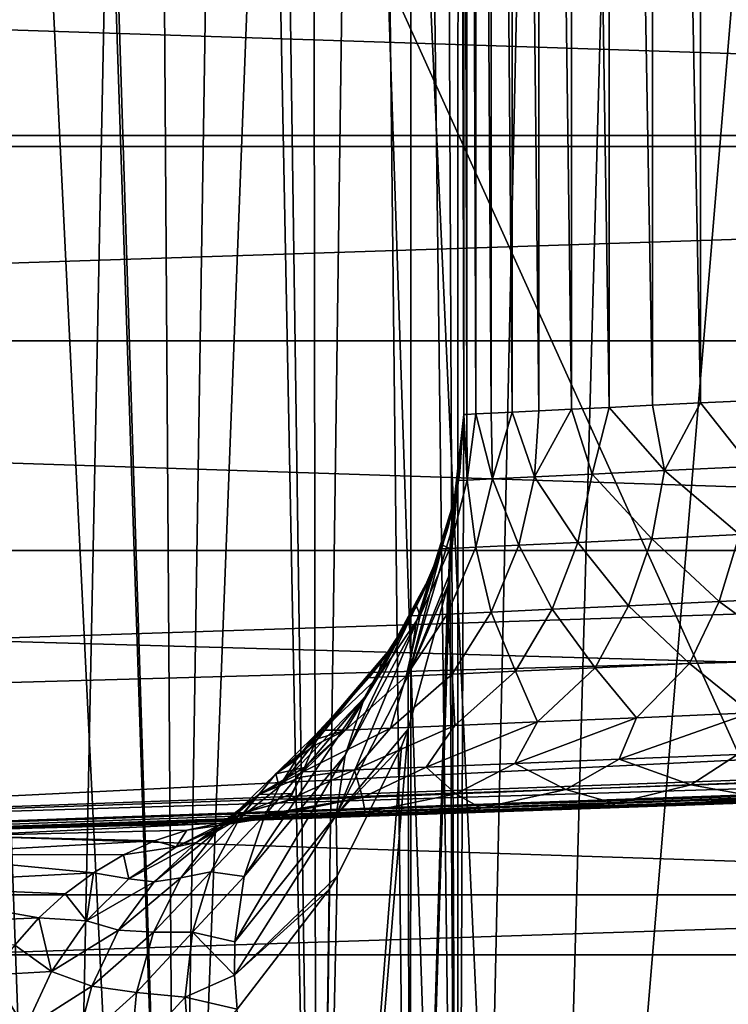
# Model space of a CAD drawing. Header units: millimetres. Extents: x -100 to 100, y -64 to 136.
# Tile 41 of 256: x 14.85 to 18.28, y -33.38 to -28.61. Entities that reach past the tile are written whole.
import ezdxf

# ---------------------------------------------------------------- set-up
doc = ezdxf.new("R2010")
doc.units = ezdxf.units.MM
doc.header["$LTSCALE"] = 159.143519
for name, color, linetype in [('165', 7, 'CONTINUOUS'), ('167', 7, 'CONTINUOUS'), ('168', 7, 'CONTINUOUS'), ('169', 7, 'CONTINUOUS'), ('170', 7, 'CONTINUOUS'), ('200', 7, 'CONTINUOUS'), ('201', 7, 'CONTINUOUS'), ('202', 7, 'CONTINUOUS'), ('203', 7, 'CONTINUOUS'), ('204', 7, 'CONTINUOUS'), ('267', 7, 'CONTINUOUS'), ('397', 7, 'CONTINUOUS'), ('407', 7, 'CONTINUOUS'), ('412', 7, 'CONTINUOUS'), ('437', 7, 'CONTINUOUS'), ('507', 7, 'CONTINUOUS'), ('510', 7, 'CONTINUOUS')]:
    doc.layers.add(name, color=color, linetype=linetype)

msp = doc.modelspace()

# ---------------------------------------------------------------- linework, layer by layer
at = {"layer": '165', "color": 7, "linetype": 'CONTINUOUS', "true_color": 0x8c979c}
for points in [[(25.1941, -32.0474, -17.8526), (25.192, -32.0782, -17.7614), (10.8486, -32.567, -18.3), (25.1941, -32.0474, -17.8526)], [(18.3446, -32.1972, -18.3), (25.1941, -32.0474, -17.8526), (10.8486, -32.567, -18.3), (18.3446, -32.1972, -18.3)], [(25.192, -32.0782, -17.7614), (25.187, -32.128, -17.5675), (10.8486, -32.567, -18.3), (25.192, -32.0782, -17.7614)], [(25.1855, -32.1378, -17.5162), (3.4374, -32.8929, -18.3), (25.187, -32.128, -17.5675), (25.1855, -32.1378, -17.5162)], [(25.187, -32.128, -17.5675), (3.4374, -32.8929, -18.3), (10.8486, -32.567, -18.3), (25.187, -32.128, -17.5675)], [(4.9161, -32.8632, -18.1026), (3.4374, -32.8929, -18.3), (25.1855, -32.1378, -17.5162), (4.9161, -32.8632, -18.1026)], [(25.1811, -32.1582, -17.3696), (4.9161, -32.8632, -18.1026), (25.1855, -32.1378, -17.5162), (25.1811, -32.1582, -17.3696)], [(5.015, -32.8611, -18.0873), (4.9161, -32.8632, -18.1026), (25.1811, -32.1582, -17.3696), (5.015, -32.8611, -18.0873)], [(25.1745, -32.1685, -17.1697), (5.015, -32.8611, -18.0873), (25.1811, -32.1582, -17.3696), (25.1745, -32.1685, -17.1697)], [(15.8464, -32.4943, -17.4955), (5.015, -32.8611, -18.0873), (25.1745, -32.1685, -17.1697), (15.8464, -32.4943, -17.4955)], [(6.5184, -32.82, -17.8212), (5.015, -32.8611, -18.0873), (15.8464, -32.4943, -17.4955), (6.5184, -32.82, -17.8212)]]:
    msp.add_3dface(points, dxfattribs=at)
at = {"layer": '167', "color": 7, "linetype": 'CONTINUOUS', "true_color": 0x8c979c}
for points in [[(14.9174, -16.5747, 8.153), (14.651, -16.1413, 8.6225), (14.7226, -37.42, 8.4997), (14.9174, -16.5747, 8.153)], [(15.6095, -37.42, 6.7337), (14.9174, -16.5747, 8.153), (14.7226, -37.42, 8.4997), (15.6095, -37.42, 6.7337)], [(14.9501, -16.6277, 8.0928), (14.9174, -16.5747, 8.153), (15.6095, -37.42, 6.7337), (14.9501, -16.6277, 8.0928)], [(15.4749, -17.4704, 7.0375), (14.9501, -16.6277, 8.0928), (15.6095, -37.42, 6.7337), (15.4749, -17.4704, 7.0375)], [(15.9102, -18.1607, 5.9887), (15.4749, -17.4704, 7.0375), (15.6095, -37.42, 6.7337), (15.9102, -18.1607, 5.9887)], [(16.2859, -37.42, 4.8755), (15.9102, -18.1607, 5.9887), (15.6095, -37.42, 6.7337), (16.2859, -37.42, 4.8755)], [(16.0138, -18.3239, 5.7061), (15.9102, -18.1607, 5.9887), (16.2859, -37.42, 4.8755), (16.0138, -18.3239, 5.7061)], [(16.2623, -18.7141, 4.9534), (16.0138, -18.3239, 5.7061), (16.2859, -37.42, 4.8755), (16.2623, -18.7141, 4.9534)], [(16.5379, -19.1442, 3.9369), (16.2623, -18.7141, 4.9534), (16.2859, -37.42, 4.8755), (16.5379, -19.1442, 3.9369)], [(16.7418, -37.42, 2.9519), (16.5379, -19.1442, 3.9369), (16.2859, -37.42, 4.8755), (16.7418, -37.42, 2.9519)], [(16.7452, -19.4659, 2.9325), (16.5379, -19.1442, 3.9369), (16.7418, -37.42, 2.9519), (16.7452, -19.4659, 2.9325)], [(16.9712, -37.42, 0.9888), (16.7452, -19.4659, 2.9325), (16.7418, -37.42, 2.9519), (16.9712, -37.42, 0.9888)], [(16.889, -19.6888, 1.9391), (16.7452, -19.4659, 2.9325), (16.9712, -37.42, 0.9888), (16.889, -19.6888, 1.9391)], [(16.9728, -19.8189, 0.9608), (16.889, -19.6888, 1.9391), (16.9712, -37.42, 0.9888), (16.9728, -19.8189, 0.9608)], [(17, -30.5226, 0), (16.9728, -19.8189, 0.9608), (16.9712, -37.42, 0.9888), (17, -30.5226, 0)], [(17, -19.8603, 0), (16.9728, -19.8189, 0.9608), (17, -30.5226, 0), (17, -19.8603, 0)], [(16.9329, -31.2936, -1.5089), (17, -30.5226, 0), (16.9712, -37.42, -0.9888), (16.9329, -31.2936, -1.5089)], [(16.9712, -37.42, -0.9888), (17, -30.5226, 0), (16.9712, -37.42, 0.9888), (16.9712, -37.42, -0.9888)], [(16.9222, -31.3521, -1.6246), (16.9329, -31.2936, -1.5089), (16.7418, -37.42, -2.9519), (16.9222, -31.3521, -1.6246)], [(16.7418, -37.42, -2.9519), (16.9329, -31.2936, -1.5089), (16.9712, -37.42, -0.9888), (16.7418, -37.42, -2.9519)], [(16.7297, -32.0477, -3.0197), (16.9222, -31.3521, -1.6246), (16.7418, -37.42, -2.9519), (16.7297, -32.0477, -3.0197)], [(16.6976, -32.1317, -3.1919), (16.7297, -32.0477, -3.0197), (16.2859, -37.42, -4.8755), (16.6976, -32.1317, -3.1919)], [(16.2859, -37.42, -4.8755), (16.7297, -32.0477, -3.0197), (16.7418, -37.42, -2.9519), (16.2859, -37.42, -4.8755)], [(16.387, -32.7613, -4.524), (16.6976, -32.1317, -3.1919), (16.2859, -37.42, -4.8755), (16.387, -32.7613, -4.524)], [(16.347, -32.826, -4.6663), (16.387, -32.7613, -4.524), (16.2859, -37.42, -4.8755), (16.347, -32.826, -4.6663)], [(15.902, -33.4055, -6.0104), (16.347, -32.826, -4.6663), (16.2859, -37.42, -4.8755), (15.902, -33.4055, -6.0104)]]:
    msp.add_3dface(points, dxfattribs=at)
at = {"layer": '168', "color": 7, "linetype": 'CONTINUOUS', "true_color": 0x8c979c}
for points in [[(17, -30.5226, 0), (16.9329, -31.2936, -1.5089), (16.9364, -31.1012, -1.5948), (17, -30.5226, 0)], [(17, -30.5226, 0), (16.9364, -31.1012, -1.5948), (16.9807, -30.7997, -1.2099), (17, -30.5226, 0)], [(16.9364, -31.1012, -1.5948), (16.9625, -30.9083, -1.6867), (16.9807, -30.7997, -1.2099), (16.9364, -31.1012, -1.5948)], [(16.73, -31.7894, -3.1281), (16.7695, -31.5328, -3.2476), (16.9625, -30.9083, -1.6867), (16.73, -31.7894, -3.1281)], [(16.9364, -31.1012, -1.5948), (16.73, -31.7894, -3.1281), (16.9625, -30.9083, -1.6867), (16.9364, -31.1012, -1.5948)], [(16.7695, -31.5328, -3.2476), (16.9239, -31.0691, -2.4005), (16.9625, -30.9083, -1.6867), (16.7695, -31.5328, -3.2476)], [(16.7695, -31.5328, -3.2476), (16.8491, -31.2847, -3.373), (16.9239, -31.0691, -2.4005), (16.7695, -31.5328, -3.2476)], [(16.9329, -31.2936, -1.5089), (16.73, -31.7894, -3.1281), (16.9364, -31.1012, -1.5948), (16.9329, -31.2936, -1.5089)], [(16.4248, -32.1743, -4.7682), (16.5182, -31.8952, -4.9081), (16.8491, -31.2847, -3.373), (16.4248, -32.1743, -4.7682)], [(16.7695, -31.5328, -3.2476), (16.4248, -32.1743, -4.7682), (16.8491, -31.2847, -3.373), (16.7695, -31.5328, -3.2476)], [(16.8491, -31.2847, -3.373), (16.5182, -31.8952, -4.9081), (16.8318, -31.3254, -3.5597), (16.8491, -31.2847, -3.373)], [(16.9329, -31.2936, -1.5089), (16.9222, -31.3521, -1.6246), (16.73, -31.7894, -3.1281), (16.9329, -31.2936, -1.5089)], [(16.5182, -31.8952, -4.9081), (16.708, -31.5632, -4.6745), (16.8318, -31.3254, -3.5597), (16.5182, -31.8952, -4.9081)], [(16.9222, -31.3521, -1.6246), (16.7297, -32.0477, -3.0197), (16.73, -31.7894, -3.1281), (16.9222, -31.3521, -1.6246)], [(16.3817, -32.4661, -4.637), (16.4248, -32.1743, -4.7682), (16.7695, -31.5328, -3.2476), (16.3817, -32.4661, -4.637)], [(16.73, -31.7894, -3.1281), (16.3817, -32.4661, -4.637), (16.7695, -31.5328, -3.2476), (16.73, -31.7894, -3.1281)], [(16.5182, -31.8952, -4.9081), (16.6572, -31.6423, -5.0581), (16.708, -31.5632, -4.6745), (16.5182, -31.8952, -4.9081)], [(16.1052, -32.3276, -6.4791), (16.1873, -32.1971, -6.5576), (16.6572, -31.6423, -5.0581), (16.1052, -32.3276, -6.4791)], [(16.5182, -31.8952, -4.9081), (16.1052, -32.3276, -6.4791), (16.6572, -31.6423, -5.0581), (16.5182, -31.8952, -4.9081)], [(16.6572, -31.6423, -5.0581), (16.1873, -32.1971, -6.5576), (16.5574, -31.7773, -5.7312), (16.6572, -31.6423, -5.0581)], [(16.1873, -32.1971, -6.5576), (16.2813, -32.0756, -6.6373), (16.5574, -31.7773, -5.7312), (16.1873, -32.1971, -6.5576)], [(16.2813, -32.0756, -6.6373), (16.3864, -31.964, -6.7176), (16.5574, -31.7773, -5.7312), (16.2813, -32.0756, -6.6373)], [(16.7297, -32.0477, -3.0197), (16.3817, -32.4661, -4.637), (16.73, -31.7894, -3.1281), (16.7297, -32.0477, -3.0197)], [(15.9357, -32.7634, -6.2566), (16.0355, -32.4662, -6.4024), (16.5182, -31.8952, -4.9081), (15.9357, -32.7634, -6.2566)], [(16.4248, -32.1743, -4.7682), (15.9357, -32.7634, -6.2566), (16.5182, -31.8952, -4.9081), (16.4248, -32.1743, -4.7682)], [(16.0355, -32.4662, -6.4024), (16.1052, -32.3276, -6.4791), (16.5182, -31.8952, -4.9081), (16.0355, -32.4662, -6.4024)], [(16.7297, -32.0477, -3.0197), (16.6976, -32.1317, -3.1919), (16.3817, -32.4661, -4.637), (16.7297, -32.0477, -3.0197)], [(16.6976, -32.1317, -3.1919), (16.387, -32.7613, -4.524), (16.3817, -32.4661, -4.637), (16.6976, -32.1317, -3.1919)], [(15.8908, -33.0796, -6.1246), (15.9357, -32.7634, -6.2566), (16.4248, -32.1743, -4.7682), (15.8908, -33.0796, -6.1246)], [(16.3817, -32.4661, -4.637), (15.8908, -33.0796, -6.1246), (16.4248, -32.1743, -4.7682), (16.3817, -32.4661, -4.637)], [(16.387, -32.7613, -4.524), (15.8894, -33.242, -6.0651), (16.3817, -32.4661, -4.637), (16.387, -32.7613, -4.524)], [(15.8894, -33.242, -6.0651), (15.8908, -33.0796, -6.1246), (16.3817, -32.4661, -4.637), (15.8894, -33.242, -6.0651)], [(16.387, -32.7613, -4.524), (16.347, -32.826, -4.6663), (15.8894, -33.242, -6.0651), (16.387, -32.7613, -4.524)], [(16.347, -32.826, -4.6663), (15.902, -33.4055, -6.0104), (15.8894, -33.242, -6.0651), (16.347, -32.826, -4.6663)]]:
    msp.add_3dface(points, dxfattribs=at)
at = {"layer": '169', "color": 7, "linetype": 'CONTINUOUS', "true_color": 0x8c979c}
for points in [[(17, -30.5226, -6.7176), (16.9807, -30.7997, -1.2099), (16.9742, -30.8428, -6.7176), (17, -30.5226, -6.7176)], [(17, -30.5226, 0), (16.9807, -30.7997, -1.2099), (17, -30.5226, -6.7176), (17, -30.5226, 0)], [(16.9742, -30.8428, -6.7176), (16.9239, -31.0691, -2.4005), (16.8972, -31.1556, -6.7176), (16.9742, -30.8428, -6.7176)], [(16.9625, -30.9083, -1.6867), (16.9239, -31.0691, -2.4005), (16.9742, -30.8428, -6.7176), (16.9625, -30.9083, -1.6867)], [(16.9807, -30.7997, -1.2099), (16.9625, -30.9083, -1.6867), (16.9742, -30.8428, -6.7176), (16.9807, -30.7997, -1.2099)], [(16.9239, -31.0691, -2.4005), (16.8491, -31.2847, -3.373), (16.8972, -31.1556, -6.7176), (16.9239, -31.0691, -2.4005)], [(16.8908, -31.1743, -6.7176), (16.8318, -31.3254, -3.5597), (16.7712, -31.4515, -6.7176), (16.8908, -31.1743, -6.7176)], [(16.8491, -31.2847, -3.373), (16.8318, -31.3254, -3.5597), (16.8908, -31.1743, -6.7176), (16.8491, -31.2847, -3.373)], [(16.8972, -31.1556, -6.7176), (16.8491, -31.2847, -3.373), (16.8908, -31.1743, -6.7176), (16.8972, -31.1556, -6.7176)], [(16.8318, -31.3254, -3.5597), (16.708, -31.5632, -4.6745), (16.7712, -31.4515, -6.7176), (16.8318, -31.3254, -3.5597)], [(16.7712, -31.4515, -6.7176), (16.708, -31.5632, -4.6745), (16.7456, -31.4988, -6.7176), (16.7712, -31.4515, -6.7176)], [(16.7456, -31.4988, -6.7176), (16.6572, -31.6423, -5.0581), (16.5995, -31.7232, -6.7176), (16.7456, -31.4988, -6.7176)], [(16.708, -31.5632, -4.6745), (16.6572, -31.6423, -5.0581), (16.7456, -31.4988, -6.7176), (16.708, -31.5632, -4.6745)], [(16.6572, -31.6423, -5.0581), (16.5574, -31.7773, -5.7312), (16.5995, -31.7232, -6.7176), (16.6572, -31.6423, -5.0581)], [(16.5995, -31.7232, -6.7176), (16.5574, -31.7773, -5.7312), (16.5397, -31.7991, -6.7176), (16.5995, -31.7232, -6.7176)], [(16.5574, -31.7773, -5.7312), (16.3864, -31.964, -6.7176), (16.5397, -31.7991, -6.7176), (16.5574, -31.7773, -5.7312)]]:
    msp.add_3dface(points, dxfattribs=at)
at = {"layer": '170', "color": 7, "linetype": 'CONTINUOUS', "true_color": 0x8c979c}
for points in [[(17, -19.8603, 0), (17, -30.5226, 0), (17, -24.5, -6.7176), (17, -19.8603, 0)], [(17, -30.5226, 0), (17, -30.5226, -6.7176), (17, -24.5, -6.7176), (17, -30.5226, 0)]]:
    msp.add_3dface(points, dxfattribs=at)
at = {"layer": '200', "color": 7, "linetype": 'CONTINUOUS', "true_color": 0x8c979c}
for points in [[(15.8464, -32.4943, -17.4955), (25.1745, -32.1685, -17.1697), (18.441, -32.4037, -12.7035), (15.8464, -32.4943, -17.4955)], [(17.7075, -32.4293, -12.192), (15.8464, -32.4943, -17.4955), (18.441, -32.4037, -12.7035), (17.7075, -32.4293, -12.192)], [(17.0438, -32.4524, -11.5897), (15.8464, -32.4943, -17.4955), (17.7075, -32.4293, -12.192), (17.0438, -32.4524, -11.5897)], [(16.464, -32.4727, -10.9099), (15.8464, -32.4943, -17.4955), (17.0438, -32.4524, -11.5897), (16.464, -32.4727, -10.9099)], [(6.5184, -32.82, -17.8212), (15.8464, -32.4943, -17.4955), (8.4119, -32.7539, -17.002), (6.5184, -32.82, -17.8212)], [(8.4119, -32.7539, -17.002), (15.8464, -32.4943, -17.4955), (10.2071, -32.6912, -15.9807), (8.4119, -32.7539, -17.002)], [(10.2071, -32.6912, -15.9807), (15.8464, -32.4943, -17.4955), (11.881, -32.6327, -14.7708), (10.2071, -32.6912, -15.9807)], [(11.881, -32.6327, -14.7708), (15.8464, -32.4943, -17.4955), (13.4138, -32.5792, -13.3862), (11.881, -32.6327, -14.7708)], [(13.4138, -32.5792, -13.3862), (15.8464, -32.4943, -17.4955), (14.7875, -32.5312, -11.8433), (13.4138, -32.5792, -13.3862)], [(15.8464, -32.4943, -17.4955), (15.9799, -32.4896, -10.1691), (14.7875, -32.5312, -11.8433), (15.8464, -32.4943, -17.4955)], [(15.9799, -32.4896, -10.1691), (15.8464, -32.4943, -17.4955), (16.464, -32.4727, -10.9099), (15.9799, -32.4896, -10.1691)]]:
    msp.add_3dface(points, dxfattribs=at)
at = {"layer": '201', "color": 7, "linetype": 'CONTINUOUS', "true_color": 0x8c979c}
for points in [[(14.5392, -32.5655, -11.6445), (14.7875, -32.5312, -11.8433), (15.8178, -32.5045, -10.066), (14.5392, -32.5655, -11.6445)], [(15.6578, -32.5379, -9.9639), (14.5392, -32.5655, -11.6445), (15.8178, -32.5045, -10.066), (15.6578, -32.5379, -9.9639)], [(14.7875, -32.5312, -11.8433), (15.9799, -32.4896, -10.1691), (15.8178, -32.5045, -10.066), (14.7875, -32.5312, -11.8433)], [(15.5014, -32.5893, -9.8637), (14.5392, -32.5655, -11.6445), (15.6578, -32.5379, -9.9639), (15.5014, -32.5893, -9.8637)], [(14.2869, -32.6558, -11.4408), (14.5392, -32.5655, -11.6445), (15.5014, -32.5893, -9.8637), (14.2869, -32.6558, -11.4408)], [(15.3503, -32.6584, -9.7664), (14.2869, -32.6558, -11.4408), (15.5014, -32.5893, -9.8637), (15.3503, -32.6584, -9.7664)], [(14.042, -32.8057, -11.2414), (14.2869, -32.6558, -11.4408), (15.2057, -32.7444, -9.6729), (14.042, -32.8057, -11.2414)], [(15.2057, -32.7444, -9.6729), (14.2869, -32.6558, -11.4408), (15.3503, -32.6584, -9.7664), (15.2057, -32.7444, -9.6729)], [(15.0689, -32.8465, -9.584), (14.042, -32.8057, -11.2414), (15.2057, -32.7444, -9.6729), (15.0689, -32.8465, -9.584)], [(13.8172, -33.0137, -11.0565), (14.042, -32.8057, -11.2414), (14.9412, -32.9638, -9.5004), (13.8172, -33.0137, -11.0565)], [(14.9412, -32.9638, -9.5004), (14.042, -32.8057, -11.2414), (15.0689, -32.8465, -9.584), (14.9412, -32.9638, -9.5004)], [(14.8237, -33.0953, -9.4231), (13.8172, -33.0137, -11.0565), (14.9412, -32.9638, -9.5004), (14.8237, -33.0953, -9.4231)]]:
    msp.add_3dface(points, dxfattribs=at)
at = {"layer": '202', "color": 7, "linetype": 'CONTINUOUS', "true_color": 0x8c979c}
for points in [[(16.3864, -31.964, -6.7176), (16.2813, -32.0756, -6.6373), (16.3155, -32.0526, -7.2904), (16.3864, -31.964, -6.7176)], [(16.2813, -32.0756, -6.6373), (16.1873, -32.1971, -6.5576), (16.089, -32.2652, -7.3657), (16.2813, -32.0756, -6.6373)], [(16.2813, -32.0756, -6.6373), (16.089, -32.2652, -7.3657), (16.291, -32.0949, -7.5338), (16.2813, -32.0756, -6.6373)], [(16.2813, -32.0756, -6.6373), (16.291, -32.0949, -7.5338), (16.3155, -32.0526, -7.2904), (16.2813, -32.0756, -6.6373)], [(16.089, -32.2652, -7.3657), (16.2741, -32.1289, -7.7226), (16.291, -32.0949, -7.5338), (16.089, -32.2652, -7.3657)], [(16.2285, -32.2348, -8.285), (16.2741, -32.1289, -7.7226), (16.089, -32.2652, -7.3657), (16.2285, -32.2348, -8.285)], [(16.1873, -32.1971, -6.5576), (16.1052, -32.3276, -6.4791), (16.089, -32.2652, -7.3657), (16.1873, -32.1971, -6.5576)], [(15.8023, -32.5447, -7.9452), (16.0063, -32.3655, -8.1145), (16.089, -32.2652, -7.3657), (15.8023, -32.5447, -7.9452)], [(15.9127, -32.4821, -7.1981), (15.8023, -32.5447, -7.9452), (16.089, -32.2652, -7.3657), (15.9127, -32.4821, -7.1981)], [(16.1052, -32.3276, -6.4791), (15.9127, -32.4821, -7.1981), (16.089, -32.2652, -7.3657), (16.1052, -32.3276, -6.4791)], [(16.2285, -32.2348, -8.285), (16.0063, -32.3655, -8.1145), (16.2199, -32.2557, -8.3952), (16.2285, -32.2348, -8.285)], [(16.0063, -32.3655, -8.1145), (16.2285, -32.2348, -8.285), (16.089, -32.2652, -7.3657), (16.0063, -32.3655, -8.1145)], [(16.0063, -32.3655, -8.1145), (16.2089, -32.2816, -8.533), (16.2199, -32.2557, -8.3952), (16.0063, -32.3655, -8.1145)], [(16.1697, -32.3607, -8.9714), (16.2089, -32.2816, -8.533), (16.0063, -32.3655, -8.1145), (16.1697, -32.3607, -8.9714)], [(15.7046, -32.5973, -8.6417), (15.9321, -32.4544, -8.8066), (16.0063, -32.3655, -8.1145), (15.7046, -32.5973, -8.6417)], [(15.8023, -32.5447, -7.9452), (15.7046, -32.5973, -8.6417), (16.0063, -32.3655, -8.1145), (15.8023, -32.5447, -7.9452)], [(16.1052, -32.3276, -6.4791), (16.0355, -32.4662, -6.4024), (15.9127, -32.4821, -7.1981), (16.1052, -32.3276, -6.4791)], [(16.1697, -32.3607, -8.9714), (15.9321, -32.4544, -8.8066), (16.1488, -32.3932, -9.1692), (16.1697, -32.3607, -8.9714)], [(15.9321, -32.4544, -8.8066), (16.1697, -32.3607, -8.9714), (16.0063, -32.3655, -8.1145), (15.9321, -32.4544, -8.8066)], [(15.9321, -32.4544, -8.8066), (16.1477, -32.3947, -9.1789), (16.1488, -32.3932, -9.1692), (15.9321, -32.4544, -8.8066)], [(16.0919, -32.4519, -9.5973), (16.1477, -32.3947, -9.1789), (15.9321, -32.4544, -8.8066), (16.0919, -32.4519, -9.5973)], [(15.6058, -32.6183, -9.2814), (15.8477, -32.5113, -9.4411), (15.9321, -32.4544, -8.8066), (15.6058, -32.6183, -9.2814)], [(15.7046, -32.5973, -8.6417), (15.6058, -32.6183, -9.2814), (15.9321, -32.4544, -8.8066), (15.7046, -32.5973, -8.6417)], [(16.0355, -32.4662, -6.4024), (15.9357, -32.7634, -6.2566), (15.7746, -32.7408, -7.0285), (16.0355, -32.4662, -6.4024)], [(16.0355, -32.4662, -6.4024), (15.7746, -32.7408, -7.0285), (15.9127, -32.4821, -7.1981), (16.0355, -32.4662, -6.4024)], [(16.0919, -32.4519, -9.5973), (15.8477, -32.5113, -9.4411), (16.074, -32.4635, -9.7071), (16.0919, -32.4519, -9.5973)], [(15.8477, -32.5113, -9.4411), (16.0919, -32.4519, -9.5973), (15.9321, -32.4544, -8.8066), (15.8477, -32.5113, -9.4411)], [(16.074, -32.4635, -9.7071), (15.8477, -32.5113, -9.4411), (16.0637, -32.469, -9.7668), (16.074, -32.4635, -9.7071)], [(15.6058, -32.6183, -9.2814), (15.6578, -32.5379, -9.9639), (15.8477, -32.5113, -9.4411), (15.6058, -32.6183, -9.2814)], [(15.6289, -32.7689, -7.7716), (15.8023, -32.5447, -7.9452), (15.9127, -32.4821, -7.1981), (15.6289, -32.7689, -7.7716)], [(15.7746, -32.7408, -7.0285), (15.6289, -32.7689, -7.7716), (15.9127, -32.4821, -7.1981), (15.7746, -32.7408, -7.0285)], [(15.6578, -32.5379, -9.9639), (15.8178, -32.5045, -10.066), (15.8477, -32.5113, -9.4411), (15.6578, -32.5379, -9.9639)], [(15.8178, -32.5045, -10.066), (15.9799, -32.4896, -10.1691), (15.8477, -32.5113, -9.4411), (15.8178, -32.5045, -10.066)], [(15.8477, -32.5113, -9.4411), (15.9799, -32.4896, -10.1691), (16.0637, -32.469, -9.7668), (15.8477, -32.5113, -9.4411)], [(15.4993, -32.7881, -8.4725), (15.7046, -32.5973, -8.6417), (15.8023, -32.5447, -7.9452), (15.4993, -32.7881, -8.4725)], [(15.6289, -32.7689, -7.7716), (15.4993, -32.7881, -8.4725), (15.8023, -32.5447, -7.9452), (15.6289, -32.7689, -7.7716)], [(15.5014, -32.5893, -9.8637), (15.6578, -32.5379, -9.9639), (15.6058, -32.6183, -9.2814), (15.5014, -32.5893, -9.8637)], [(15.3503, -32.6584, -9.7664), (15.5014, -32.5893, -9.8637), (15.6058, -32.6183, -9.2814), (15.3503, -32.6584, -9.7664)], [(15.3771, -32.7745, -9.1195), (15.6058, -32.6183, -9.2814), (15.7046, -32.5973, -8.6417), (15.3771, -32.7745, -9.1195)], [(15.4993, -32.7881, -8.4725), (15.3771, -32.7745, -9.1195), (15.7046, -32.5973, -8.6417), (15.4993, -32.7881, -8.4725)], [(15.2057, -32.7444, -9.6729), (15.3503, -32.6584, -9.7664), (15.3771, -32.7745, -9.1195), (15.2057, -32.7444, -9.6729)], [(15.3771, -32.7745, -9.1195), (15.3503, -32.6584, -9.7664), (15.6058, -32.6183, -9.2814), (15.3771, -32.7745, -9.1195)], [(15.0689, -32.8465, -9.584), (15.2057, -32.7444, -9.6729), (15.1724, -32.9781, -8.9619), (15.0689, -32.8465, -9.584)], [(15.1724, -32.9781, -8.9619), (15.2057, -32.7444, -9.6729), (15.3771, -32.7745, -9.1195), (15.1724, -32.9781, -8.9619)], [(15.4968, -33.0325, -7.6009), (15.6289, -32.7689, -7.7716), (15.7746, -32.7408, -7.0285), (15.4968, -33.0325, -7.6009)], [(15.685, -33.0333, -6.8648), (15.4968, -33.0325, -7.6009), (15.7746, -32.7408, -7.0285), (15.685, -33.0333, -6.8648)], [(15.9357, -32.7634, -6.2566), (15.685, -33.0333, -6.8648), (15.7746, -32.7408, -7.0285), (15.9357, -32.7634, -6.2566)], [(15.1724, -32.9781, -8.9619), (15.3771, -32.7745, -9.1195), (15.4993, -32.7881, -8.4725), (15.1724, -32.9781, -8.9619)], [(15.3275, -33.0232, -8.3058), (15.1724, -32.9781, -8.9619), (15.4993, -32.7881, -8.4725), (15.3275, -33.0232, -8.3058)], [(15.3275, -33.0232, -8.3058), (15.4993, -32.7881, -8.4725), (15.6289, -32.7689, -7.7716), (15.3275, -33.0232, -8.3058)], [(15.4968, -33.0325, -7.6009), (15.3275, -33.0232, -8.3058), (15.6289, -32.7689, -7.7716), (15.4968, -33.0325, -7.6009)], [(15.9357, -32.7634, -6.2566), (15.8908, -33.0796, -6.1246), (15.685, -33.0333, -6.8648), (15.9357, -32.7634, -6.2566)], [(14.9412, -32.9638, -9.5004), (15.0689, -32.8465, -9.584), (15.1724, -32.9781, -8.9619), (14.9412, -32.9638, -9.5004)], [(14.8237, -33.0953, -9.4231), (14.9412, -32.9638, -9.5004), (15.0017, -33.2234, -8.8155), (14.8237, -33.0953, -9.4231)], [(15.0017, -33.2234, -8.8155), (14.9412, -32.9638, -9.5004), (15.1724, -32.9781, -8.9619), (15.0017, -33.2234, -8.8155)], [(15.0017, -33.2234, -8.8155), (15.1724, -32.9781, -8.9619), (15.3275, -33.0232, -8.3058), (15.0017, -33.2234, -8.8155)], [(15.1982, -33.2949, -8.1489), (15.0017, -33.2234, -8.8155), (15.3275, -33.0232, -8.3058), (15.1982, -33.2949, -8.1489)], [(15.1982, -33.2949, -8.1489), (15.3275, -33.0232, -8.3058), (15.4968, -33.0325, -7.6009), (15.1982, -33.2949, -8.1489)], [(15.4143, -33.3259, -7.4409), (15.1982, -33.2949, -8.1489), (15.4968, -33.0325, -7.6009), (15.4143, -33.3259, -7.4409)], [(15.4143, -33.3259, -7.4409), (15.4968, -33.0325, -7.6009), (15.685, -33.0333, -6.8648), (15.4143, -33.3259, -7.4409)], [(15.6505, -33.3479, -6.7146), (15.4143, -33.3259, -7.4409), (15.685, -33.0333, -6.8648), (15.6505, -33.3479, -6.7146)], [(15.8894, -33.242, -6.0651), (15.6505, -33.3479, -6.7146), (15.685, -33.0333, -6.8648), (15.8894, -33.242, -6.0651)], [(15.8908, -33.0796, -6.1246), (15.8894, -33.242, -6.0651), (15.685, -33.0333, -6.8648), (15.8908, -33.0796, -6.1246)], [(14.7175, -33.2398, -9.3526), (14.8237, -33.0953, -9.4231), (15.0017, -33.2234, -8.8155), (14.7175, -33.2398, -9.3526)], [(14.8724, -33.5009, -8.6863), (14.7175, -33.2398, -9.3526), (15.0017, -33.2234, -8.8155), (14.8724, -33.5009, -8.6863)], [(14.8724, -33.5009, -8.6863), (15.0017, -33.2234, -8.8155), (15.1982, -33.2949, -8.1489), (14.8724, -33.5009, -8.6863)], [(14.6238, -33.3957, -9.2898), (14.7175, -33.2398, -9.3526), (14.8724, -33.5009, -8.6863), (14.6238, -33.3957, -9.2898)], [(15.8894, -33.242, -6.0651), (15.902, -33.4055, -6.0104), (15.6505, -33.3479, -6.7146), (15.8894, -33.242, -6.0651)], [(15.1177, -33.592, -8.0088), (14.8724, -33.5009, -8.6863), (15.1982, -33.2949, -8.1489), (15.1177, -33.592, -8.0088)], [(15.1177, -33.592, -8.0088), (15.1982, -33.2949, -8.1489), (15.4143, -33.3259, -7.4409), (15.1177, -33.592, -8.0088)], [(15.3853, -33.6364, -7.2989), (15.1177, -33.592, -8.0088), (15.4143, -33.3259, -7.4409), (15.3853, -33.6364, -7.2989)], [(15.3853, -33.6364, -7.2989), (15.4143, -33.3259, -7.4409), (15.6505, -33.3479, -6.7146), (15.3853, -33.6364, -7.2989)], [(15.6729, -33.6702, -6.5849), (15.3853, -33.6364, -7.2989), (15.6505, -33.3479, -6.7146), (15.6729, -33.6702, -6.5849)], [(15.902, -33.4055, -6.0104), (15.6729, -33.6702, -6.5849), (15.6505, -33.3479, -6.7146), (15.902, -33.4055, -6.0104)]]:
    msp.add_3dface(points, dxfattribs=at)
at = {"layer": '203', "color": 7, "linetype": 'CONTINUOUS', "true_color": 0x8c979c}
for points in [[(18.1467, -30.4665, -9.9039), (18.3907, -30.7741, -10.215), (18.4023, -30.454, -10.1898), (18.1467, -30.4665, -9.9039)], [(17.2339, -30.5112, -8.229), (17.342, -30.825, -8.6048), (17.3639, -30.5048, -8.5902), (17.2339, -30.5112, -8.229)], [(17.342, -30.825, -8.6048), (17.6217, -30.8114, -9.1852), (17.5212, -30.4971, -8.9403), (17.342, -30.825, -8.6048)], [(17.3639, -30.5048, -8.5902), (17.342, -30.825, -8.6048), (17.5212, -30.4971, -8.9403), (17.3639, -30.5048, -8.5902)], [(17.5212, -30.4971, -8.9403), (17.6217, -30.8114, -9.1852), (17.7049, -30.4881, -9.2773), (17.5212, -30.4971, -8.9403)], [(17.6217, -30.8114, -9.1852), (17.9732, -30.7943, -9.7248), (17.7049, -30.4881, -9.2773), (17.6217, -30.8114, -9.1852)], [(17.7049, -30.4881, -9.2773), (17.9732, -30.7943, -9.7248), (17.9138, -30.4779, -9.5991), (17.7049, -30.4881, -9.2773)], [(17.9138, -30.4779, -9.5991), (17.9732, -30.7943, -9.7248), (18.1467, -30.4665, -9.9039), (17.9138, -30.4779, -9.5991)], [(17.9732, -30.7943, -9.7248), (18.3907, -30.7741, -10.215), (18.1467, -30.4665, -9.9039), (17.9732, -30.7943, -9.7248)], [(17, -30.5226, -6.7176), (16.9742, -30.8428, -6.7176), (17.0156, -30.8408, -7.3608), (17, -30.5226, -6.7176)], [(17, -30.5226, -6.7176), (17.0156, -30.8408, -7.3608), (17.0147, -30.5219, -7.1008), (17, -30.5226, -6.7176)], [(17.0147, -30.5219, -7.1008), (17.0156, -30.8408, -7.3608), (17.0588, -30.5197, -7.4821), (17.0147, -30.5219, -7.1008)], [(17.0156, -30.8408, -7.3608), (17.1388, -30.8348, -7.9934), (17.0588, -30.5197, -7.4821), (17.0156, -30.8408, -7.3608)], [(17.0588, -30.5197, -7.4821), (17.1388, -30.8348, -7.9934), (17.132, -30.5161, -7.8589), (17.0588, -30.5197, -7.4821)], [(17.132, -30.5161, -7.8589), (17.1388, -30.8348, -7.9934), (17.2339, -30.5112, -8.229), (17.132, -30.5161, -7.8589)], [(17.1388, -30.8348, -7.9934), (17.342, -30.825, -8.6048), (17.2339, -30.5112, -8.229), (17.1388, -30.8348, -7.9934)], [(17.6217, -30.8114, -9.1852), (17.9106, -31.1255, -9.7801), (17.9732, -30.7943, -9.7248), (17.6217, -30.8114, -9.1852)], [(17.9106, -31.1255, -9.7801), (18.3364, -31.1052, -10.2786), (17.9732, -30.7943, -9.7248), (17.9106, -31.1255, -9.7801)], [(17.9732, -30.7943, -9.7248), (18.3364, -31.1052, -10.2786), (18.3907, -30.7741, -10.215), (17.9732, -30.7943, -9.7248)], [(16.9742, -30.8428, -6.7176), (16.8972, -31.1556, -6.7176), (16.9332, -31.172, -7.3729), (16.9742, -30.8428, -6.7176)], [(16.9742, -30.8428, -6.7176), (16.9332, -31.172, -7.3729), (17.0156, -30.8408, -7.3608), (16.9742, -30.8428, -6.7176)], [(16.9332, -31.172, -7.3729), (17.059, -31.166, -8.0174), (17.0156, -30.8408, -7.3608), (16.9332, -31.172, -7.3729)], [(17.0156, -30.8408, -7.3608), (17.059, -31.166, -8.0174), (17.1388, -30.8348, -7.9934), (17.0156, -30.8408, -7.3608)], [(17.059, -31.166, -8.0174), (17.2664, -31.1561, -8.64), (17.1388, -30.8348, -7.9934), (17.059, -31.166, -8.0174)], [(17.1388, -30.8348, -7.9934), (17.2664, -31.1561, -8.64), (17.342, -30.825, -8.6048), (17.1388, -30.8348, -7.9934)], [(17.2664, -31.1561, -8.64), (17.5519, -31.1425, -9.2309), (17.342, -30.825, -8.6048), (17.2664, -31.1561, -8.64)], [(17.342, -30.825, -8.6048), (17.5519, -31.1425, -9.2309), (17.6217, -30.8114, -9.1852), (17.342, -30.825, -8.6048)], [(17.5519, -31.1425, -9.2309), (17.9106, -31.1255, -9.7801), (17.6217, -30.8114, -9.1852), (17.5519, -31.1425, -9.2309)], [(17.5519, -31.1425, -9.2309), (17.7982, -31.4498, -9.8722), (17.9106, -31.1255, -9.7801), (17.5519, -31.1425, -9.2309)], [(17.7982, -31.4498, -9.8722), (18.2375, -31.4295, -10.3852), (17.9106, -31.1255, -9.7801), (17.7982, -31.4498, -9.8722)], [(17.9106, -31.1255, -9.7801), (18.2375, -31.4295, -10.3852), (18.3364, -31.1052, -10.2786), (17.9106, -31.1255, -9.7801)], [(18.2375, -31.4295, -10.3852), (18.7387, -31.4063, -10.8372), (18.3364, -31.1052, -10.2786), (18.2375, -31.4295, -10.3852)], [(16.8908, -31.1743, -6.7176), (16.7712, -31.4515, -6.7176), (16.7894, -31.4964, -7.3929), (16.8908, -31.1743, -6.7176)], [(16.8908, -31.1743, -6.7176), (16.7894, -31.4964, -7.3929), (16.9332, -31.172, -7.3729), (16.8908, -31.1743, -6.7176)], [(16.7894, -31.4964, -7.3929), (16.9193, -31.4904, -8.0569), (16.9332, -31.172, -7.3729), (16.7894, -31.4964, -7.3929)], [(16.8972, -31.1556, -6.7176), (16.8908, -31.1743, -6.7176), (16.9332, -31.172, -7.3729), (16.8972, -31.1556, -6.7176)], [(16.9193, -31.4904, -8.0569), (17.1334, -31.4806, -8.6984), (17.059, -31.166, -8.0174), (16.9193, -31.4904, -8.0569)], [(16.9332, -31.172, -7.3729), (16.9193, -31.4904, -8.0569), (17.059, -31.166, -8.0174), (16.9332, -31.172, -7.3729)], [(17.059, -31.166, -8.0174), (17.1334, -31.4806, -8.6984), (17.2664, -31.1561, -8.64), (17.059, -31.166, -8.0174)], [(17.1334, -31.4806, -8.6984), (17.4281, -31.4669, -9.3069), (17.2664, -31.1561, -8.64), (17.1334, -31.4806, -8.6984)], [(17.2664, -31.1561, -8.64), (17.4281, -31.4669, -9.3069), (17.5519, -31.1425, -9.2309), (17.2664, -31.1561, -8.64)], [(17.4281, -31.4669, -9.3069), (17.7982, -31.4498, -9.8722), (17.5519, -31.1425, -9.2309), (17.4281, -31.4669, -9.3069)], [(18.2375, -31.4295, -10.3852), (18.6164, -31.7068, -11.0032), (18.7387, -31.4063, -10.8372), (18.2375, -31.4295, -10.3852)], [(16.7712, -31.4515, -6.7176), (16.7456, -31.4988, -6.7176), (16.7894, -31.4964, -7.3929), (16.7712, -31.4515, -6.7176)], [(17.4281, -31.4669, -9.3069), (17.6367, -31.7503, -10.0003), (17.7982, -31.4498, -9.8722), (17.4281, -31.4669, -9.3069)], [(17.6367, -31.7503, -10.0003), (18.0944, -31.73, -10.5335), (17.7982, -31.4498, -9.8722), (17.6367, -31.7503, -10.0003)], [(17.7982, -31.4498, -9.8722), (18.0944, -31.73, -10.5335), (18.2375, -31.4295, -10.3852), (17.7982, -31.4498, -9.8722)], [(18.0944, -31.73, -10.5335), (18.6164, -31.7068, -11.0032), (18.2375, -31.4295, -10.3852), (18.0944, -31.73, -10.5335)], [(16.7456, -31.4988, -6.7176), (16.5852, -31.797, -7.4206), (16.7894, -31.4964, -7.3929), (16.7456, -31.4988, -6.7176)], [(16.5852, -31.797, -7.4206), (16.7207, -31.791, -8.1117), (16.7894, -31.4964, -7.3929), (16.5852, -31.797, -7.4206)], [(16.7456, -31.4988, -6.7176), (16.5995, -31.7232, -6.7176), (16.5852, -31.797, -7.4206), (16.7456, -31.4988, -6.7176)], [(16.7207, -31.791, -8.1117), (16.9439, -31.7811, -8.7792), (16.9193, -31.4904, -8.0569), (16.7207, -31.791, -8.1117)], [(16.7894, -31.4964, -7.3929), (16.7207, -31.791, -8.1117), (16.9193, -31.4904, -8.0569), (16.7894, -31.4964, -7.3929)], [(16.9193, -31.4904, -8.0569), (16.9439, -31.7811, -8.7792), (17.1334, -31.4806, -8.6984), (16.9193, -31.4904, -8.0569)], [(16.9439, -31.7811, -8.7792), (17.251, -31.7674, -9.4123), (17.1334, -31.4806, -8.6984), (16.9439, -31.7811, -8.7792)], [(17.1334, -31.4806, -8.6984), (17.251, -31.7674, -9.4123), (17.4281, -31.4669, -9.3069), (17.1334, -31.4806, -8.6984)], [(17.251, -31.7674, -9.4123), (17.6367, -31.7503, -10.0003), (17.4281, -31.4669, -9.3069), (17.251, -31.7674, -9.4123)], [(16.5995, -31.7232, -6.7176), (16.5397, -31.7991, -6.7176), (16.5852, -31.797, -7.4206), (16.5995, -31.7232, -6.7176)], [(17.251, -31.7674, -9.4123), (17.357, -32.0136, -10.0581), (17.6367, -31.7503, -10.0003), (17.251, -31.7674, -9.4123)], [(17.357, -32.0136, -10.0581), (17.8373, -31.9932, -10.6405), (17.6367, -31.7503, -10.0003), (17.357, -32.0136, -10.0581)], [(17.6367, -31.7503, -10.0003), (17.8373, -31.9932, -10.6405), (18.0944, -31.73, -10.5335), (17.6367, -31.7503, -10.0003)], [(17.8373, -31.9932, -10.6405), (18.3896, -31.9698, -11.1541), (18.0944, -31.73, -10.5335), (17.8373, -31.9932, -10.6405)], [(18.0944, -31.73, -10.5335), (18.3896, -31.9698, -11.1541), (18.6164, -31.7068, -11.0032), (18.0944, -31.73, -10.5335)], [(16.5397, -31.7991, -6.7176), (16.3155, -32.0526, -7.2904), (16.5852, -31.797, -7.4206), (16.5397, -31.7991, -6.7176)], [(16.3155, -32.0526, -7.2904), (16.4269, -32.053, -8.0045), (16.5852, -31.797, -7.4206), (16.3155, -32.0526, -7.2904)], [(16.5397, -31.7991, -6.7176), (16.3864, -31.964, -6.7176), (16.3155, -32.0526, -7.2904), (16.5397, -31.7991, -6.7176)], [(16.4269, -32.053, -8.0045), (16.6453, -32.0437, -8.7285), (16.7207, -31.791, -8.1117), (16.4269, -32.053, -8.0045)], [(16.5852, -31.797, -7.4206), (16.4269, -32.053, -8.0045), (16.7207, -31.791, -8.1117), (16.5852, -31.797, -7.4206)], [(16.6453, -32.0437, -8.7285), (16.9573, -32.0305, -9.4171), (16.9439, -31.7811, -8.7792), (16.6453, -32.0437, -8.7285)], [(16.7207, -31.791, -8.1117), (16.6453, -32.0437, -8.7285), (16.9439, -31.7811, -8.7792), (16.7207, -31.791, -8.1117)], [(16.9439, -31.7811, -8.7792), (16.9573, -32.0305, -9.4171), (17.251, -31.7674, -9.4123), (16.9439, -31.7811, -8.7792)], [(16.9573, -32.0305, -9.4171), (17.357, -32.0136, -10.0581), (17.251, -31.7674, -9.4123), (16.9573, -32.0305, -9.4171)], [(17.7527, -32.1947, -10.9838), (18.3261, -32.1716, -11.4865), (18.3896, -31.9698, -11.1541), (17.7527, -32.1947, -10.9838)], [(17.8373, -31.9932, -10.6405), (17.7527, -32.1947, -10.9838), (18.3896, -31.9698, -11.1541), (17.8373, -31.9932, -10.6405)], [(16.4711, -32.2462, -9.0987), (16.8174, -32.2323, -9.7802), (16.9573, -32.0305, -9.4171), (16.4711, -32.2462, -9.0987)], [(16.6453, -32.0437, -8.7285), (16.4711, -32.2462, -9.0987), (16.9573, -32.0305, -9.4171), (16.6453, -32.0437, -8.7285)], [(16.8174, -32.2323, -9.7802), (17.247, -32.215, -10.412), (17.357, -32.0136, -10.0581), (16.8174, -32.2323, -9.7802)], [(16.9573, -32.0305, -9.4171), (16.8174, -32.2323, -9.7802), (17.357, -32.0136, -10.0581), (16.9573, -32.0305, -9.4171)], [(17.247, -32.215, -10.412), (17.7527, -32.1947, -10.9838), (17.8373, -31.9932, -10.6405), (17.247, -32.215, -10.412)], [(17.357, -32.0136, -10.0581), (17.247, -32.215, -10.412), (17.8373, -31.9932, -10.6405), (17.357, -32.0136, -10.0581)], [(16.2199, -32.2557, -8.3952), (16.4711, -32.2462, -9.0987), (16.6453, -32.0437, -8.7285), (16.2199, -32.2557, -8.3952)], [(16.4269, -32.053, -8.0045), (16.2199, -32.2557, -8.3952), (16.6453, -32.0437, -8.7285), (16.4269, -32.053, -8.0045)], [(16.2285, -32.2348, -8.285), (16.2199, -32.2557, -8.3952), (16.4269, -32.053, -8.0045), (16.2285, -32.2348, -8.285)], [(16.2741, -32.1289, -7.7226), (16.2285, -32.2348, -8.285), (16.4269, -32.053, -8.0045), (16.2741, -32.1289, -7.7226)], [(16.291, -32.0949, -7.5338), (16.2741, -32.1289, -7.7226), (16.4269, -32.053, -8.0045), (16.291, -32.0949, -7.5338)], [(16.3155, -32.0526, -7.2904), (16.291, -32.0949, -7.5338), (16.4269, -32.053, -8.0045), (16.3155, -32.0526, -7.2904)], [(17.7527, -32.1947, -10.9838), (18.1009, -32.3186, -11.7222), (18.3261, -32.1716, -11.4865), (17.7527, -32.1947, -10.9838)], [(18.1009, -32.3186, -11.7222), (18.7705, -32.293, -12.1783), (18.3261, -32.1716, -11.4865), (18.1009, -32.3186, -11.7222)], [(16.8174, -32.2323, -9.7802), (16.9609, -32.3622, -10.5719), (17.247, -32.215, -10.412), (16.8174, -32.2323, -9.7802)], [(16.9609, -32.3622, -10.5719), (17.4944, -32.3418, -11.1839), (17.247, -32.215, -10.412), (16.9609, -32.3622, -10.5719)], [(17.247, -32.215, -10.412), (17.4944, -32.3418, -11.1839), (17.7527, -32.1947, -10.9838), (17.247, -32.215, -10.412)], [(17.4944, -32.3418, -11.1839), (18.1009, -32.3186, -11.7222), (17.7527, -32.1947, -10.9838), (17.4944, -32.3418, -11.1839)], [(16.2089, -32.2816, -8.533), (16.1488, -32.3932, -9.1692), (16.4711, -32.2462, -9.0987), (16.2089, -32.2816, -8.533)], [(16.1488, -32.3932, -9.1692), (16.5097, -32.3794, -9.8962), (16.4711, -32.2462, -9.0987), (16.1488, -32.3932, -9.1692)], [(16.2199, -32.2557, -8.3952), (16.2089, -32.2816, -8.533), (16.4711, -32.2462, -9.0987), (16.2199, -32.2557, -8.3952)], [(16.4711, -32.2462, -9.0987), (16.5097, -32.3794, -9.8962), (16.8174, -32.2323, -9.7802), (16.4711, -32.2462, -9.0987)], [(16.5097, -32.3794, -9.8962), (16.9609, -32.3622, -10.5719), (16.8174, -32.2323, -9.7802), (16.5097, -32.3794, -9.8962)], [(16.1697, -32.3607, -8.9714), (16.1488, -32.3932, -9.1692), (16.2089, -32.2816, -8.533), (16.1697, -32.3607, -8.9714)], [(17.4944, -32.3418, -11.1839), (17.7321, -32.4086, -11.8502), (18.1009, -32.3186, -11.7222), (17.4944, -32.3418, -11.1839)], [(17.7321, -32.4086, -11.8502), (18.4569, -32.3823, -12.375), (18.1009, -32.3186, -11.7222), (17.7321, -32.4086, -11.8502)], [(18.1009, -32.3186, -11.7222), (18.4569, -32.3823, -12.375), (18.7705, -32.293, -12.1783), (18.1009, -32.3186, -11.7222)], [(16.5097, -32.3794, -9.8962), (16.5225, -32.4526, -10.5327), (16.9609, -32.3622, -10.5719), (16.5097, -32.3794, -9.8962)], [(16.5225, -32.4526, -10.5327), (17.0832, -32.4322, -11.2325), (16.9609, -32.3622, -10.5719), (16.5225, -32.4526, -10.5327)], [(16.9609, -32.3622, -10.5719), (17.0832, -32.4322, -11.2325), (17.4944, -32.3418, -11.1839), (16.9609, -32.3622, -10.5719)], [(17.0832, -32.4322, -11.2325), (17.7321, -32.4086, -11.8502), (17.4944, -32.3418, -11.1839), (17.0832, -32.4322, -11.2325)], [(16.074, -32.4635, -9.7071), (16.0637, -32.469, -9.7668), (16.5097, -32.3794, -9.8962), (16.074, -32.4635, -9.7071)], [(16.0637, -32.469, -9.7668), (16.5225, -32.4526, -10.5327), (16.5097, -32.3794, -9.8962), (16.0637, -32.469, -9.7668)], [(16.0919, -32.4519, -9.5973), (16.074, -32.4635, -9.7071), (16.5097, -32.3794, -9.8962), (16.0919, -32.4519, -9.5973)], [(16.1477, -32.3947, -9.1789), (16.0919, -32.4519, -9.5973), (16.5097, -32.3794, -9.8962), (16.1477, -32.3947, -9.1789)], [(16.1488, -32.3932, -9.1692), (16.1477, -32.3947, -9.1789), (16.5097, -32.3794, -9.8962), (16.1488, -32.3932, -9.1692)], [(17.0438, -32.4524, -11.5897), (17.7075, -32.4293, -12.192), (17.7321, -32.4086, -11.8502), (17.0438, -32.4524, -11.5897)], [(17.0832, -32.4322, -11.2325), (17.0438, -32.4524, -11.5897), (17.7321, -32.4086, -11.8502), (17.0832, -32.4322, -11.2325)], [(17.7075, -32.4293, -12.192), (18.441, -32.4037, -12.7035), (18.4569, -32.3823, -12.375), (17.7075, -32.4293, -12.192)], [(17.7321, -32.4086, -11.8502), (17.7075, -32.4293, -12.192), (18.4569, -32.3823, -12.375), (17.7321, -32.4086, -11.8502)], [(15.9799, -32.4896, -10.1691), (16.464, -32.4727, -10.9099), (16.5225, -32.4526, -10.5327), (15.9799, -32.4896, -10.1691)], [(16.0637, -32.469, -9.7668), (15.9799, -32.4896, -10.1691), (16.5225, -32.4526, -10.5327), (16.0637, -32.469, -9.7668)], [(16.464, -32.4727, -10.9099), (17.0438, -32.4524, -11.5897), (17.0832, -32.4322, -11.2325), (16.464, -32.4727, -10.9099)], [(16.5225, -32.4526, -10.5327), (16.464, -32.4727, -10.9099), (17.0832, -32.4322, -11.2325), (16.5225, -32.4526, -10.5327)]]:
    msp.add_3dface(points, dxfattribs=at)
at = {"layer": '204', "color": 7, "linetype": 'CONTINUOUS', "true_color": 0x8c979c}
for points in [[(17, -18.4774, -6.7176), (17, -24.5, -6.7176), (17.0147, -30.5219, -7.1008), (17, -18.4774, -6.7176)], [(17.0147, -18.4781, -7.1008), (17, -18.4774, -6.7176), (17.0147, -30.5219, -7.1008), (17.0147, -18.4781, -7.1008)], [(17.0588, -18.4803, -7.4821), (17.0147, -18.4781, -7.1008), (17.0588, -30.5197, -7.4821), (17.0588, -18.4803, -7.4821)], [(17.0147, -18.4781, -7.1008), (17.0147, -30.5219, -7.1008), (17.0588, -30.5197, -7.4821), (17.0147, -18.4781, -7.1008)], [(17.132, -18.4839, -7.8589), (17.0588, -18.4803, -7.4821), (17.132, -30.5161, -7.8589), (17.132, -18.4839, -7.8589)], [(17.0588, -18.4803, -7.4821), (17.0588, -30.5197, -7.4821), (17.132, -30.5161, -7.8589), (17.0588, -18.4803, -7.4821)], [(17.2339, -18.4888, -8.229), (17.132, -18.4839, -7.8589), (17.2339, -30.5112, -8.229), (17.2339, -18.4888, -8.229)], [(17.132, -18.4839, -7.8589), (17.132, -30.5161, -7.8589), (17.2339, -30.5112, -8.229), (17.132, -18.4839, -7.8589)], [(17.3639, -18.4952, -8.5902), (17.2339, -18.4888, -8.229), (17.3639, -30.5048, -8.5902), (17.3639, -18.4952, -8.5902)], [(17.2339, -18.4888, -8.229), (17.2339, -30.5112, -8.229), (17.3639, -30.5048, -8.5902), (17.2339, -18.4888, -8.229)], [(17.5212, -18.5029, -8.9403), (17.3639, -18.4952, -8.5902), (17.5212, -30.4971, -8.9403), (17.5212, -18.5029, -8.9403)], [(17.3639, -18.4952, -8.5902), (17.3639, -30.5048, -8.5902), (17.5212, -30.4971, -8.9403), (17.3639, -18.4952, -8.5902)], [(17.7049, -18.5119, -9.2773), (17.5212, -18.5029, -8.9403), (17.7049, -30.4881, -9.2773), (17.7049, -18.5119, -9.2773)], [(17.5212, -18.5029, -8.9403), (17.5212, -30.4971, -8.9403), (17.7049, -30.4881, -9.2773), (17.5212, -18.5029, -8.9403)], [(17.9138, -18.5221, -9.5991), (17.7049, -18.5119, -9.2773), (17.9138, -30.4779, -9.5991), (17.9138, -18.5221, -9.5991)], [(17.7049, -18.5119, -9.2773), (17.7049, -30.4881, -9.2773), (17.9138, -30.4779, -9.5991), (17.7049, -18.5119, -9.2773)], [(18.1467, -18.5335, -9.9038), (17.9138, -18.5221, -9.5991), (18.1467, -30.4665, -9.9039), (18.1467, -18.5335, -9.9038)], [(17.9138, -18.5221, -9.5991), (17.9138, -30.4779, -9.5991), (18.1467, -30.4665, -9.9039), (17.9138, -18.5221, -9.5991)], [(18.4023, -18.546, -10.1898), (18.1467, -18.5335, -9.9038), (18.4023, -30.454, -10.1898), (18.4023, -18.546, -10.1898)], [(18.1467, -18.5335, -9.9038), (18.1467, -30.4665, -9.9039), (18.4023, -30.454, -10.1898), (18.1467, -18.5335, -9.9038)], [(17, -24.5, -6.7176), (17, -30.5226, -6.7176), (17.0147, -30.5219, -7.1008), (17, -24.5, -6.7176)]]:
    msp.add_3dface(points, dxfattribs=at)
at = {"layer": '267', "linetype": 'CONTINUOUS'}
for points in [[(18.3446, -32.1972, -18.3), (10.8486, -32.567, -18.3), (11.2274, -16.4507, -18.3), (18.3446, -32.1972, -18.3)], [(18.3446, -32.1972, -18.3), (11.2274, -16.4507, -18.3), (18.5362, -16.8128, -18.3), (18.3446, -32.1972, -18.3)]]:
    msp.add_3dface(points, dxfattribs=at)
at = {"layer": '397', "color": 7, "linetype": 'CONTINUOUS', "true_color": 0xaaaaaa}
for points in [[(77.4035, -25.9227, 45.7), (1.3979, -27.5646, 45.7), (-73.8208, -30.1658, 45.7), (77.4035, -25.9227, 45.7)], [(73.8208, -30.1658, 45.7), (77.4035, -25.9227, 45.7), (-73.8208, -30.1658, 45.7), (73.8208, -30.1658, 45.7)], [(-70.0057, -34.2014, 45.7), (73.8208, -30.1658, 45.7), (-73.8208, -30.1658, 45.7), (-70.0057, -34.2014, 45.7)], [(70.0057, -34.2014, 45.7), (73.8208, -30.1658, 45.7), (-70.0057, -34.2014, 45.7), (70.0057, -34.2014, 45.7)]]:
    msp.add_3dface(points, dxfattribs=at)
at = {"layer": '407', "color": 7, "linetype": 'CONTINUOUS'}
for points in [[(-72.7002, -29.1687, 36.7), (-76.2285, -24.9904, 36.7), (72.7002, -29.1687, 36.7), (-72.7002, -29.1687, 36.7)], [(72.7002, -29.1687, 36.7), (-76.2285, -24.9904, 36.7), (76.2285, -24.9904, 36.7), (72.7002, -29.1687, 36.7)], [(-68.9429, -33.1429, 36.7), (-72.7002, -29.1687, 36.7), (68.9429, -33.1429, 36.7), (-68.9429, -33.1429, 36.7)], [(68.9429, -33.1429, 36.7), (-72.7002, -29.1687, 36.7), (72.7002, -29.1687, 36.7), (68.9429, -33.1429, 36.7)], [(-64.9687, -36.9002, 36.7), (-68.9429, -33.1429, 36.7), (64.9687, -36.9002, 36.7), (-64.9687, -36.9002, 36.7)], [(64.9687, -36.9002, 36.7), (-68.9429, -33.1429, 36.7), (68.9429, -33.1429, 36.7), (64.9687, -36.9002, 36.7)]]:
    msp.add_3dface(points, dxfattribs=at)
at = {"layer": '412', "linetype": 'CONTINUOUS'}
for points in [[(-36.25, -26.9868, 36.7427), (-32.066, -29.2233, 36.7427), (36.25, -26.9868, 36.7427), (-36.25, -26.9868, 36.7427)], [(-32.066, -29.2233, 36.7427), (32.066, -29.2233, 36.7427), (36.25, -26.9868, 36.7427), (-32.066, -29.2233, 36.7427)], [(-32.066, -29.2233, 36.7427), (-27.7446, -31.1813, 36.7427), (32.066, -29.2233, 36.7427), (-32.066, -29.2233, 36.7427)], [(-27.7446, -31.1813, 36.7427), (27.7446, -31.1813, 36.7427), (32.066, -29.2233, 36.7427), (-27.7446, -31.1813, 36.7427)], [(-27.7446, -31.1813, 36.7427), (-23.3044, -32.8524, 36.7427), (27.7446, -31.1813, 36.7427), (-27.7446, -31.1813, 36.7427)], [(-23.3044, -32.8524, 36.7427), (23.3044, -32.8524, 36.7427), (27.7446, -31.1813, 36.7427), (-23.3044, -32.8524, 36.7427)], [(-23.3044, -32.8524, 36.7427), (-18.7644, -34.2296, 36.7427), (23.3044, -32.8524, 36.7427), (-23.3044, -32.8524, 36.7427)], [(-18.7644, -34.2296, 36.7427), (18.7644, -34.2296, 36.7427), (23.3044, -32.8524, 36.7427), (-18.7644, -34.2296, 36.7427)]]:
    msp.add_3dface(points, dxfattribs=at)
at = {"layer": '437', "color": 7, "linetype": 'CONTINUOUS', "true_color": 0xaaaaaa}
for points in [[(36.25, -26.9868, 44.7), (32.066, -29.2233, 44.7), (-36.25, -26.9868, 44.7), (36.25, -26.9868, 44.7)], [(32.066, -29.2233, 44.7), (-32.066, -29.2233, 44.7), (-36.25, -26.9868, 44.7), (32.066, -29.2233, 44.7)], [(32.066, -29.2233, 44.7), (27.7446, -31.1813, 44.7), (-32.066, -29.2233, 44.7), (32.066, -29.2233, 44.7)], [(27.7446, -31.1813, 44.7), (-27.7446, -31.1813, 44.7), (-32.066, -29.2233, 44.7), (27.7446, -31.1813, 44.7)], [(27.7446, -31.1813, 44.7), (23.3044, -32.8524, 44.7), (-27.7446, -31.1813, 44.7), (27.7446, -31.1813, 44.7)], [(23.3044, -32.8524, 44.7), (-23.3044, -32.8524, 44.7), (-27.7446, -31.1813, 44.7), (23.3044, -32.8524, 44.7)], [(23.3044, -32.8524, 44.7), (18.7644, -34.2296, 44.7), (-23.3044, -32.8524, 44.7), (23.3044, -32.8524, 44.7)], [(18.7644, -34.2296, 44.7), (-18.7644, -34.2296, 44.7), (-23.3044, -32.8524, 44.7), (18.7644, -34.2296, 44.7)]]:
    msp.add_3dface(points, dxfattribs=at)
at = {"layer": '507', "color": 7, "linetype": 'CONTINUOUS', "true_color": 0xaaaaaa}
for points in [[(17.8309, -2.2247, 104.8716), (19.011, -40.4573, 104.7177), (19.9158, -1.5022, 104.716), (17.8309, -2.2247, 104.8716)], [(15.7755, -2.8588, 105.0081), (17.012, -39.729, 104.8735), (17.8309, -2.2247, 104.8716), (15.7755, -2.8588, 105.0081)], [(17.012, -39.729, 104.8735), (19.011, -40.4573, 104.7177), (17.8309, -2.2247, 104.8716), (17.012, -39.729, 104.8735)], [(13.747, -3.4085, 105.1265), (15.044, -39.0909, 105.0101), (15.7755, -2.8588, 105.0081), (13.747, -3.4085, 105.1265)], [(15.044, -39.0909, 105.0101), (17.012, -39.729, 104.8735), (15.7755, -2.8588, 105.0081), (15.044, -39.0909, 105.0101)], [(13.1043, -38.5386, 105.1283), (15.044, -39.0909, 105.0101), (13.747, -3.4085, 105.1265), (13.1043, -38.5386, 105.1283)]]:
    msp.add_3dface(points, dxfattribs=at)
at = {"layer": '510', "color": 7, "linetype": 'CONTINUOUS', "true_color": 0xaaaaaa}
for points in [[(19.2057, -40.5407, 100.0969), (17.3564, -39.8627, 99.8042), (19.4746, -14.3878, 100.0442), (19.2057, -40.5407, 100.0969)], [(19.4746, -14.3878, 100.0442), (17.3564, -39.8627, 99.8042), (18.0002, -16.2427, 99.8245), (19.4746, -14.3878, 100.0442)], [(18.0002, -16.2427, 99.8245), (17.3564, -39.8627, 99.8042), (16.3576, -17.9417, 99.5981), (18.0002, -16.2427, 99.8245)], [(16.3576, -17.9417, 99.5981), (15.537, -39.2626, 99.5451), (14.5639, -19.4685, 99.3736), (16.3576, -17.9417, 99.5981)], [(17.3564, -39.8627, 99.8042), (15.537, -39.2626, 99.5451), (16.3576, -17.9417, 99.5981), (17.3564, -39.8627, 99.8042)], [(15.537, -39.2626, 99.5451), (13.7448, -38.7364, 99.3179), (14.5639, -19.4685, 99.3736), (15.537, -39.2626, 99.5451)]]:
    msp.add_3dface(points, dxfattribs=at)

doc.saveas('drawing.dxf')
